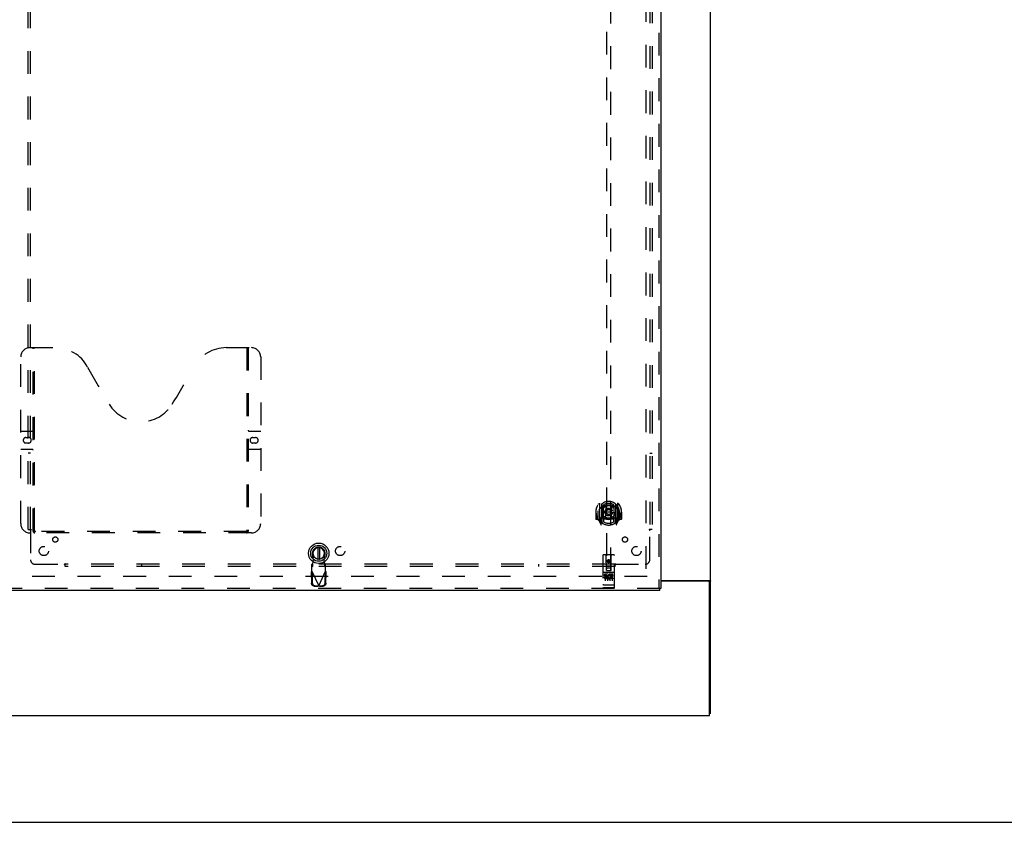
# Model space of a CAD drawing. Header units: inches. Extents: x 0 to 224, y 0 to 145.
# Tile 61 of 78: x 115 to 168, y 0 to 43. Entities that reach past the tile are written whole.
import ezdxf

# ---------------------------------------------------------------- set-up
doc = ezdxf.new("R2010")
doc.units = ezdxf.units.IN
doc.header["$LTSCALE"] = 12.302632
doc.header["$MEASUREMENT"] = 0
doc.linetypes.add('HIDDEN', pattern=[0.2, 0.1, -0.1])
doc.layers.get('0').update_dxf_attribs({"linetype": 'CONTINUOUS'})
for name, color, linetype in [('DEFAULT_2', 8, 'HIDDEN'), ('MAIN_DOOR_ASSEMBLY', 7, 'CONTINUOUS'), ('SUBPANELS', 7, 'CONTINUOUS')]:
    doc.layers.add(name, color=color, linetype=linetype)

msp = doc.modelspace()

# ---------------------------------------------------------------- linework, layer by layer
at = {"color": 7, "linetype": 'Continuous'}
for p, q in [((152.257, 5.876), (152.257, 89.668)), ((149.57, 13.064), (152.187, 13.064)), ((152.143, 13.012), (149.57, 13.012)), ((152.153, 13.024), (152.257, 13.024)), ((152.205, 5.772), (152.205, 12.95)), ((152.257, 5.876), (152.205, 5.876)), ((34.809, 5.772), (152.205, 5.772)), ((0, 0), (223.684, 0))]:
    msp.add_line(p, q, dxfattribs=at)
at = {"color": 3, "linetype": 'Continuous'}
msp.add_line((152.153, 13.024), (152.153, 13.012), dxfattribs=at)
for points in [[(152.113, 13.064), (152.113, 13.062), (152.113, 13.06), (152.114, 13.058), (152.114, 13.056), (152.115, 13.055), (152.116, 13.053), (152.118, 13.051), (152.119, 13.05), (152.121, 13.048), (152.124, 13.046), (152.126, 13.045), (152.128, 13.044), (152.13, 13.042), (152.133, 13.041), (152.138, 13.039)], [(152.138, 13.039), (152.14, 13.037), (152.143, 13.036), (152.145, 13.035), (152.147, 13.033), (152.149, 13.032), (152.151, 13.03), (152.152, 13.028), (152.153, 13.027), (152.153, 13.025), (152.153, 13.024)]]:
    msp.add_lwpolyline(points, dxfattribs=at)
at = {"color": 7, "linetype": 'Continuous'}
for points in [[(152.187, 13.064), (152.189, 13.063), (152.192, 13.061), (152.195, 13.06), (152.198, 13.058), (152.202, 13.057), (152.205, 13.055), (152.209, 13.054), (152.214, 13.052)], [(152.214, 13.052), (152.222, 13.05), (152.226, 13.048), (152.229, 13.047), (152.233, 13.046), (152.236, 13.044), (152.24, 13.043), (152.242, 13.042), (152.245, 13.04), (152.248, 13.038), (152.25, 13.037), (152.252, 13.035), (152.254, 13.033), (152.255, 13.032), (152.256, 13.03), (152.257, 13.028), (152.257, 13.026), (152.257, 13.024)]]:
    msp.add_lwpolyline(points, dxfattribs=at)
msp.add_arc((152.143, 12.95), 0.0625, 0, 90, dxfattribs=at)
at = {"layer": 'DEFAULT_2', "color": 8, "linetype": 'HIDDEN'}
for p, q in [((148.757, 86.272), (148.757, 13.272)), ((148.84, 13.272), (113.903, 13.272))]:
    msp.add_line(p, q, dxfattribs=at)
at = {"layer": 'MAIN_DOOR_ASSEMBLY', "color": 8, "linetype": 'HIDDEN'}
for p, q in [((149.466, 86.918), (149.466, 12.626)), ((146.632, 47.601), (146.632, 13.599)), ((146.882, 13.599), (146.882, 47.601)), ((115.506, 25.626), (116.861, 25.626)), ((115.681, 15.716), (115.681, 25.626)), ((115.761, 15.746), (115.761, 25.626)), ((126.111, 25.626), (127.466, 25.626)), ((127.211, 25.626), (127.211, 15.746)), ((127.291, 25.626), (127.291, 15.716)), ((115.006, 16.126), (115.006, 25.126)), ((127.966, 25.126), (127.966, 16.126)), ((115.006, 21.126), (115.641, 21.126)), ((115.293, 20.776), (115.43, 20.776)), ((127.331, 21.126), (127.966, 21.126)), ((127.543, 20.776), (127.68, 20.776)), ((115.43, 20.476), (115.293, 20.476)), ((127.68, 20.476), (127.543, 20.476)), ((115.641, 20.126), (115.006, 20.126)), ((127.966, 20.126), (127.331, 20.126)), ((146.257, 17.227), (146.257, 16.26)), ((146.375, 17.173), (146.375, 16.157)), ((146.382, 17.174), (146.382, 16.17)), ((146.475, 16.425), (146.475, 17.057)), ((146.482, 17.134), (146.482, 17.031)), ((146.595, 17.083), (146.625, 16.743)), ((146.92, 17.083), (146.89, 16.743)), ((147.032, 17.031), (147.032, 17.134)), ((147.04, 17.057), (147.04, 16.425)), ((147.132, 17.174), (147.132, 16.17)), ((147.14, 17.173), (147.14, 16.157)), ((147.257, 16.26), (147.257, 17.227)), ((146.072, 16.743), (146.057, 16.743)), ((146.057, 16.743), (146.057, 16.37)), ((146.175, 16.743), (146.19, 16.743)), ((146.175, 16.743), (146.175, 16.355)), ((146.182, 16.815), (146.182, 16.818)), ((146.182, 16.358), (146.182, 16.815)), ((146.594, 16.399), (146.625, 16.743)), ((146.89, 16.743), (146.625, 16.743)), ((146.92, 16.399), (146.89, 16.743)), ((147.34, 16.743), (147.325, 16.743)), ((147.332, 16.815), (147.332, 16.818)), ((147.332, 16.358), (147.332, 16.815)), ((147.34, 16.743), (147.34, 16.355)), ((147.457, 16.743), (147.442, 16.743)), ((147.457, 16.743), (147.457, 16.37)), ((146.175, 16.355), (146.072, 16.355)), ((146.175, 16.355), (146.183, 16.37)), ((146.262, 16.249), (146.332, 16.074)), ((146.375, 16.414), (146.315, 16.414)), ((146.315, 16.414), (146.315, 16.264)), ((146.315, 16.264), (146.375, 16.264)), ((146.352, 16.343), (146.323, 16.297)), ((146.327, 16.289), (146.382, 16.289)), ((146.353, 16.179), (146.358, 16.176)), ((146.36, 16.077), (146.375, 16.157)), ((146.452, 16.12), (146.382, 16.229)), ((146.385, 16.402), (146.385, 16.195)), ((146.475, 16.415), (146.402, 16.415)), ((146.471, 16.422), (146.405, 16.422)), ((146.482, 16.47), (146.482, 16.217)), ((147.032, 16.217), (147.032, 16.47)), ((147.112, 16.415), (147.04, 16.415)), ((147.11, 16.422), (147.044, 16.422)), ((147.132, 16.229), (147.062, 16.12)), ((147.13, 16.195), (147.13, 16.402)), ((147.132, 16.289), (147.187, 16.289)), ((147.2, 16.414), (147.14, 16.414)), ((147.14, 16.264), (147.2, 16.264)), ((147.14, 16.157), (147.154, 16.077)), ((147.161, 16.178), (147.161, 16.179)), ((147.161, 16.179), (147.161, 16.179)), ((147.161, 16.179), (147.161, 16.179)), ((147.191, 16.297), (147.162, 16.343)), ((147.183, 16.074), (147.253, 16.249)), ((147.2, 16.264), (147.2, 16.414)), ((147.332, 16.37), (147.34, 16.355)), ((147.442, 16.355), (147.34, 16.355)), ((127.466, 15.626), (115.506, 15.626)), ((127.207, 15.706), (115.765, 15.706)), ((130.825, 14.168), (130.771, 14.463)), ((131.43, 14.463), (131.376, 14.168)), ((146.445, 14.409), (146.445, 12.684)), ((147.04, 14.439), (146.475, 14.439)), ((146.631, 13.599), (146.627, 14.409)), ((146.884, 13.599), (146.887, 14.409)), ((147.07, 12.684), (147.07, 14.409)), ((130.772, 13.967), (130.726, 13.926)), ((130.726, 13.552), (130.726, 13.926)), ((130.772, 13.812), (130.772, 13.967)), ((130.787, 13.971), (130.825, 14.168)), ((131.376, 14.168), (131.414, 13.971)), ((131.474, 13.926), (131.428, 13.967)), ((131.428, 13.967), (131.428, 13.812)), ((131.474, 13.552), (131.474, 13.926)), ((146.63, 13.849), (146.885, 13.849)), ((146.757, 14.172), (146.695, 14.136)), ((146.695, 14.136), (146.705, 14.13)), ((146.695, 14.136), (146.695, 14.064)), ((146.695, 14.064), (146.705, 14.069)), ((146.695, 14.064), (146.757, 14.028)), ((146.757, 14.16), (146.705, 14.13)), ((146.705, 14.13), (146.705, 14.069)), ((146.705, 14.069), (146.757, 14.039)), ((146.82, 14.136), (146.757, 14.172)), ((146.757, 14.172), (146.757, 14.16)), ((146.81, 14.13), (146.757, 14.16)), ((146.757, 14.039), (146.81, 14.069)), ((146.757, 14.028), (146.82, 14.064)), ((146.757, 14.028), (146.757, 14.039)), ((146.82, 14.136), (146.81, 14.13)), ((146.81, 14.069), (146.81, 14.13)), ((146.82, 14.064), (146.81, 14.069)), ((146.82, 14.064), (146.82, 14.136)), ((130.698, 13.504), (130.74, 13.524)), ((130.698, 13.504), (130.708, 12.914)), ((130.726, 13.771), (130.772, 13.812)), ((130.726, 13.552), (131.1, 12.765)), ((130.74, 13.524), (130.75, 12.933)), ((131.1, 12.765), (131.474, 13.552)), ((131.428, 13.812), (131.474, 13.771)), ((131.451, 12.933), (131.461, 13.524)), ((131.461, 13.524), (131.503, 13.504)), ((131.492, 12.914), (131.503, 13.504)), ((147.04, 13.482), (146.475, 13.482)), ((146.613, 13.36), (146.52, 13.36)), ((146.52, 13.36), (146.52, 13.318)), ((146.613, 13.318), (146.52, 13.318)), ((146.546, 13.466), (146.718, 13.466)), ((146.57, 13.352), (146.57, 13.046)), ((146.631, 13.599), (146.632, 13.599)), ((146.632, 13.599), (146.882, 13.599)), ((146.842, 13.724), (146.672, 13.724)), ((146.695, 13.352), (146.695, 13.046)), ((146.796, 13.466), (146.968, 13.466)), ((146.82, 13.352), (146.82, 13.046)), ((146.833, 13.325), (146.82, 13.306)), ((146.829, 13.35), (146.833, 13.348)), ((146.989, 13.36), (146.833, 13.36)), ((146.833, 13.36), (146.833, 13.348)), ((146.833, 13.325), (146.833, 13.147)), ((146.989, 13.318), (146.876, 13.318)), ((146.876, 13.318), (146.876, 13.275)), ((146.882, 13.599), (146.884, 13.599)), ((146.945, 13.352), (146.945, 13.046)), ((146.989, 13.36), (146.989, 13.318)), ((130.904, 12.774), (131.097, 12.771)), ((131.097, 12.771), (131.056, 12.751)), ((131.1, 12.765), (131.078, 12.758)), ((131.115, 12.76), (131.1, 12.765)), ((131.103, 12.771), (131.296, 12.774)), ((131.145, 12.751), (131.103, 12.771)), ((146.463, 12.813), (146.462, 12.813)), ((146.462, 12.813), (146.462, 12.813)), ((146.464, 12.813), (146.463, 12.813)), ((146.465, 12.813), (146.464, 12.813)), ((146.466, 12.813), (146.465, 12.813)), ((146.467, 12.813), (146.466, 12.813)), ((146.466, 12.813), (146.466, 12.813)), ((146.468, 12.813), (146.467, 12.813)), ((146.47, 12.813), (146.469, 12.813)), ((146.471, 12.813), (146.47, 12.813)), ((146.472, 12.812), (146.471, 12.813)), ((146.473, 12.812), (146.472, 12.812)), ((146.474, 12.812), (146.473, 12.812)), ((146.473, 12.812), (146.473, 12.812)), ((147.04, 12.812), (146.474, 12.812)), ((146.617, 13.275), (146.57, 13.275)), ((146.613, 13.234), (146.584, 13.234)), ((146.677, 13.19), (146.584, 13.19)), ((146.677, 13.147), (146.584, 13.147)), ((146.677, 13.19), (146.677, 13.147)), ((146.809, 13.195), (146.825, 13.156)), ((146.989, 13.147), (146.833, 13.147)), ((146.968, 13.275), (146.876, 13.275)), ((146.968, 13.232), (146.876, 13.232)), ((146.876, 13.232), (146.876, 13.19)), ((146.989, 13.19), (146.876, 13.19)), ((146.968, 13.275), (146.968, 13.232)), ((146.989, 13.19), (146.989, 13.147)), ((147.04, 12.812), (147.041, 12.812)), ((147.041, 12.812), (147.042, 12.812)), ((147.041, 12.812), (147.041, 12.812)), ((147.042, 12.812), (147.043, 12.813)), ((147.043, 12.813), (147.044, 12.813)), ((147.045, 12.813), (147.046, 12.813)), ((147.046, 12.813), (147.047, 12.813)), ((147.047, 12.813), (147.048, 12.813)), ((147.048, 12.813), (147.049, 12.813)), ((147.048, 12.813), (147.048, 12.813)), ((147.049, 12.813), (147.05, 12.813)), ((147.05, 12.813), (147.051, 12.813)), ((147.051, 12.813), (147.052, 12.813)), ((147.052, 12.813), (147.053, 12.813)), ((147.052, 12.813), (147.052, 12.813)), ((147.053, 12.813), (147.054, 12.813)), ((149.528, 12.626), (112.674, 12.626)), ((130.863, 12.755), (131.056, 12.751)), ((131.13, 12.756), (131.115, 12.76)), ((131.145, 12.751), (131.13, 12.756)), ((131.145, 12.751), (131.338, 12.755)), ((147.04, 12.654), (146.475, 12.654))]:
    msp.add_line(p, q, dxfattribs=at)
at = {"layer": 'MAIN_DOOR_ASSEMBLY', "color": 3, "linetype": 'Continuous'}
for p, q in [((149.57, 86.918), (149.57, 12.626)), ((149.528, 12.522), (112.674, 12.522))]:
    msp.add_line(p, q, dxfattribs=at)
at = {"layer": 'MAIN_DOOR_ASSEMBLY', "color": 7, "linetype": 'Continuous'}
for p, q in [((131.061, 14.835), (131.061, 14.21)), ((131.14, 14.835), (131.14, 14.21)), ((149.57, 12.626), (149.528, 12.626)), ((149.528, 12.522), (149.528, 12.626))]:
    msp.add_line(p, q, dxfattribs=at)
at = {"layer": 'MAIN_DOOR_ASSEMBLY', "color": 8, "linetype": 'HIDDEN'}
for points in [[(146.212, 17.182), (146.212, 17.183), (146.213, 17.184), (146.214, 17.185), (146.215, 17.186), (146.215, 17.186), (146.216, 17.187), (146.217, 17.188), (146.218, 17.189), (146.218, 17.189), (146.219, 17.19), (146.22, 17.191), (146.221, 17.192), (146.221, 17.192), (146.222, 17.193), (146.223, 17.194), (146.224, 17.194), (146.225, 17.195), (146.225, 17.196), (146.226, 17.196), (146.227, 17.197), (146.228, 17.198), (146.229, 17.198), (146.23, 17.199), (146.231, 17.199), (146.231, 17.2), (146.232, 17.2), (146.233, 17.201), (146.234, 17.201), (146.235, 17.202), (146.236, 17.202), (146.237, 17.203), (146.238, 17.203), (146.239, 17.204), (146.24, 17.204)], [(146.569, 17.1), (146.575, 17.102), (146.58, 17.103), (146.585, 17.105), (146.591, 17.106), (146.596, 17.107), (146.602, 17.108), (146.607, 17.11), (146.613, 17.111), (146.618, 17.112), (146.624, 17.113), (146.629, 17.114), (146.635, 17.115), (146.64, 17.116), (146.646, 17.117), (146.651, 17.118), (146.657, 17.119), (146.662, 17.119), (146.668, 17.12), (146.673, 17.121), (146.679, 17.122), (146.685, 17.122), (146.69, 17.123), (146.696, 17.123), (146.701, 17.124), (146.707, 17.124), (146.712, 17.125), (146.718, 17.125), (146.724, 17.125), (146.729, 17.125), (146.735, 17.126), (146.74, 17.126), (146.746, 17.126), (146.752, 17.126), (146.757, 17.126), (146.763, 17.126), (146.768, 17.126), (146.774, 17.126), (146.78, 17.126), (146.785, 17.125), (146.791, 17.125), (146.796, 17.125), (146.802, 17.125), (146.808, 17.124), (146.813, 17.124), (146.819, 17.123), (146.824, 17.123), (146.83, 17.122), (146.835, 17.122), (146.841, 17.121), (146.846, 17.12), (146.852, 17.119), (146.858, 17.119), (146.863, 17.118), (146.869, 17.117), (146.874, 17.116), (146.88, 17.115), (146.885, 17.114), (146.891, 17.113), (146.896, 17.112), (146.902, 17.111), (146.907, 17.11), (146.913, 17.108), (146.918, 17.107), (146.923, 17.106), (146.929, 17.105), (146.934, 17.103), (146.94, 17.102), (146.945, 17.1)], [(147.275, 17.204), (147.276, 17.204), (147.277, 17.203), (147.278, 17.203), (147.278, 17.202), (147.279, 17.202), (147.28, 17.201), (147.281, 17.201), (147.282, 17.2), (147.283, 17.2), (147.284, 17.199), (147.285, 17.199), (147.286, 17.198), (147.286, 17.198), (147.287, 17.197), (147.288, 17.196), (147.289, 17.196), (147.29, 17.195), (147.291, 17.194), (147.291, 17.194), (147.292, 17.193), (147.293, 17.192), (147.294, 17.192), (147.295, 17.191), (147.295, 17.19), (147.296, 17.189), (147.297, 17.189), (147.298, 17.188), (147.298, 17.187), (147.299, 17.186), (147.3, 17.186), (147.3, 17.185), (147.301, 17.184), (147.302, 17.183), (147.303, 17.182)], [(146.303, 16.958), (146.301, 16.957), (146.3, 16.956), (146.298, 16.954), (146.297, 16.953), (146.295, 16.951), (146.293, 16.95), (146.292, 16.948), (146.29, 16.946), (146.288, 16.945), (146.286, 16.943), (146.285, 16.941), (146.283, 16.939), (146.281, 16.937), (146.279, 16.935), (146.277, 16.932), (146.275, 16.93), (146.273, 16.927), (146.271, 16.925), (146.269, 16.922), (146.267, 16.92), (146.264, 16.917), (146.262, 16.914), (146.26, 16.911), (146.257, 16.907), (146.255, 16.904), (146.253, 16.901), (146.25, 16.897), (146.248, 16.893), (146.245, 16.889), (146.242, 16.885), (146.239, 16.881), (146.237, 16.877), (146.234, 16.872), (146.231, 16.867), (146.228, 16.862), (146.225, 16.857)], [(147.29, 16.857), (147.287, 16.862), (147.284, 16.867), (147.281, 16.872), (147.278, 16.877), (147.275, 16.881), (147.272, 16.885), (147.27, 16.889), (147.267, 16.893), (147.264, 16.897), (147.262, 16.901), (147.259, 16.904), (147.257, 16.907), (147.255, 16.911), (147.252, 16.914), (147.25, 16.917), (147.248, 16.919), (147.246, 16.922), (147.244, 16.925), (147.242, 16.927), (147.239, 16.93), (147.237, 16.932), (147.235, 16.935), (147.234, 16.937), (147.232, 16.939), (147.23, 16.941), (147.228, 16.943), (147.226, 16.945), (147.224, 16.946), (147.223, 16.948), (147.221, 16.95), (147.219, 16.951), (147.218, 16.953), (147.216, 16.954), (147.215, 16.956), (147.213, 16.957), (147.212, 16.958)], [(146.24, 16.283), (146.239, 16.283), (146.238, 16.284), (146.237, 16.284), (146.236, 16.285), (146.235, 16.285), (146.234, 16.286), (146.233, 16.286), (146.232, 16.287), (146.231, 16.287), (146.231, 16.288), (146.23, 16.288), (146.229, 16.289), (146.228, 16.289), (146.227, 16.29), (146.226, 16.291), (146.225, 16.291), (146.225, 16.292), (146.224, 16.293), (146.223, 16.293), (146.222, 16.294), (146.221, 16.295), (146.221, 16.295), (146.22, 16.296), (146.219, 16.297), (146.218, 16.297), (146.218, 16.298), (146.217, 16.299), (146.216, 16.3), (146.215, 16.301), (146.215, 16.301), (146.214, 16.302), (146.213, 16.303), (146.212, 16.304), (146.212, 16.305)], [(147.303, 16.305), (147.302, 16.304), (147.301, 16.303), (147.3, 16.302), (147.3, 16.301), (147.299, 16.301), (147.298, 16.3), (147.298, 16.299), (147.297, 16.298), (147.296, 16.297), (147.295, 16.297), (147.295, 16.296), (147.294, 16.295), (147.293, 16.295), (147.292, 16.294), (147.291, 16.293), (147.291, 16.293), (147.29, 16.292), (147.289, 16.291), (147.288, 16.291), (147.287, 16.29), (147.286, 16.289), (147.286, 16.289), (147.285, 16.288), (147.284, 16.288), (147.283, 16.287), (147.282, 16.287), (147.281, 16.286), (147.28, 16.286), (147.279, 16.285), (147.278, 16.285), (147.278, 16.284), (147.277, 16.284), (147.276, 16.283), (147.275, 16.283)], [(115.671, 15.746), (115.687, 15.735), (115.703, 15.726), (115.719, 15.718), (115.735, 15.711), (115.75, 15.707), (115.765, 15.706)], [(127.207, 15.706), (127.222, 15.707), (127.238, 15.711), (127.253, 15.718), (127.269, 15.726), (127.285, 15.735), (127.301, 15.746)], [(130.772, 13.812), (130.773, 13.816), (130.775, 13.821), (130.776, 13.828), (130.777, 13.836), (130.778, 13.845), (130.779, 13.856), (130.78, 13.868), (130.781, 13.88), (130.782, 13.894), (130.783, 13.909), (130.784, 13.924), (130.785, 13.939), (130.787, 13.971)], [(130.787, 13.971), (130.785, 13.97), (130.782, 13.97), (130.78, 13.969), (130.777, 13.968), (130.775, 13.968), (130.772, 13.967)], [(131.428, 13.967), (131.426, 13.968), (131.424, 13.968), (131.421, 13.969), (131.419, 13.97), (131.416, 13.97), (131.414, 13.971)], [(131.414, 13.971), (131.415, 13.955), (131.417, 13.924)], [(131.417, 13.924), (131.418, 13.909), (131.419, 13.894), (131.42, 13.88), (131.421, 13.868), (131.422, 13.856), (131.423, 13.845), (131.424, 13.836), (131.425, 13.828), (131.426, 13.821), (131.427, 13.816), (131.428, 13.812)], [(130.698, 13.504), (130.703, 13.512), (130.707, 13.52), (130.712, 13.528)], [(130.712, 13.528), (130.722, 13.544), (130.726, 13.552)], [(131.474, 13.552), (131.484, 13.536), (131.489, 13.528), (131.493, 13.52), (131.498, 13.512), (131.503, 13.504)], [(146.54, 13.465), (146.54, 13.465), (146.54, 13.465), (146.54, 13.465), (146.54, 13.465), (146.54, 13.465), (146.54, 13.466), (146.54, 13.466), (146.54, 13.466), (146.541, 13.466), (146.541, 13.466), (146.541, 13.466), (146.541, 13.466), (146.541, 13.466), (146.541, 13.466), (146.541, 13.466), (146.541, 13.466), (146.541, 13.466), (146.542, 13.466), (146.542, 13.466), (146.542, 13.466), (146.542, 13.466), (146.542, 13.466), (146.542, 13.466), (146.542, 13.466), (146.543, 13.466), (146.543, 13.466), (146.543, 13.466), (146.543, 13.466), (146.543, 13.466), (146.543, 13.466), (146.543, 13.466), (146.544, 13.466), (146.544, 13.466), (146.544, 13.466), (146.544, 13.466), (146.544, 13.466), (146.544, 13.466), (146.545, 13.466), (146.545, 13.466), (146.545, 13.466), (146.545, 13.466), (146.545, 13.466), (146.546, 13.466), (146.546, 13.466), (146.546, 13.466)], [(146.718, 13.466), (146.718, 13.466), (146.719, 13.466), (146.719, 13.466), (146.719, 13.466), (146.719, 13.466), (146.719, 13.466), (146.72, 13.466), (146.72, 13.466), (146.72, 13.466), (146.72, 13.466), (146.72, 13.466), (146.72, 13.466), (146.721, 13.466), (146.721, 13.466), (146.721, 13.466), (146.721, 13.466), (146.721, 13.466), (146.721, 13.466), (146.722, 13.466), (146.722, 13.466), (146.722, 13.466), (146.722, 13.466), (146.722, 13.466), (146.722, 13.466), (146.722, 13.466), (146.723, 13.466), (146.723, 13.466), (146.723, 13.466), (146.723, 13.466), (146.723, 13.466), (146.723, 13.466), (146.723, 13.466), (146.723, 13.466), (146.724, 13.466), (146.724, 13.466), (146.724, 13.466), (146.724, 13.466), (146.724, 13.466), (146.724, 13.466), (146.724, 13.466), (146.724, 13.465), (146.724, 13.465), (146.724, 13.465), (146.725, 13.465), (146.725, 13.465), (146.725, 13.465)], [(146.79, 13.465), (146.79, 13.465), (146.79, 13.465), (146.79, 13.465), (146.79, 13.465), (146.79, 13.465), (146.79, 13.466), (146.79, 13.466), (146.79, 13.466), (146.791, 13.466), (146.791, 13.466), (146.791, 13.466), (146.791, 13.466), (146.791, 13.466), (146.791, 13.466), (146.791, 13.466), (146.791, 13.466), (146.791, 13.466), (146.792, 13.466), (146.792, 13.466), (146.792, 13.466), (146.792, 13.466), (146.792, 13.466), (146.792, 13.466), (146.792, 13.466), (146.793, 13.466), (146.793, 13.466), (146.793, 13.466), (146.793, 13.466), (146.793, 13.466), (146.793, 13.466), (146.793, 13.466), (146.794, 13.466), (146.794, 13.466), (146.794, 13.466), (146.794, 13.466), (146.794, 13.466), (146.794, 13.466), (146.795, 13.466), (146.795, 13.466), (146.795, 13.466), (146.795, 13.466), (146.795, 13.466), (146.796, 13.466), (146.796, 13.466), (146.796, 13.466)], [(146.968, 13.466), (146.968, 13.466), (146.969, 13.466), (146.969, 13.466), (146.969, 13.466), (146.969, 13.466), (146.969, 13.466), (146.97, 13.466), (146.97, 13.466), (146.97, 13.466), (146.97, 13.466), (146.97, 13.466), (146.97, 13.466), (146.971, 13.466), (146.971, 13.466), (146.971, 13.466), (146.971, 13.466), (146.971, 13.466), (146.971, 13.466), (146.972, 13.466), (146.972, 13.466), (146.972, 13.466), (146.972, 13.466), (146.972, 13.466), (146.972, 13.466), (146.972, 13.466), (146.973, 13.466), (146.973, 13.466), (146.973, 13.466), (146.973, 13.466), (146.973, 13.466), (146.973, 13.466), (146.973, 13.466), (146.973, 13.466), (146.974, 13.466), (146.974, 13.466), (146.974, 13.466), (146.974, 13.466), (146.974, 13.466), (146.974, 13.466), (146.974, 13.466), (146.974, 13.465), (146.974, 13.465), (146.974, 13.465), (146.975, 13.465), (146.975, 13.465), (146.975, 13.465)], [(130.863, 12.755), (130.848, 12.756), (130.833, 12.758), (130.819, 12.762), (130.804, 12.768), (130.791, 12.774), (130.778, 12.783), (130.766, 12.792), (130.755, 12.802), (130.744, 12.814), (130.735, 12.826), (130.728, 12.84), (130.721, 12.854), (130.716, 12.868), (130.712, 12.883), (130.709, 12.898), (130.708, 12.914)], [(130.75, 12.933), (130.751, 12.918), (130.753, 12.903), (130.757, 12.888), (130.762, 12.873), (130.769, 12.859), (130.777, 12.846), (130.786, 12.834), (130.796, 12.822), (130.807, 12.812), (130.82, 12.802), (130.832, 12.794), (130.846, 12.787), (130.86, 12.782), (130.875, 12.778), (130.889, 12.775), (130.904, 12.774)], [(131.296, 12.774), (131.311, 12.775), (131.326, 12.778), (131.341, 12.782), (131.355, 12.787), (131.368, 12.794), (131.381, 12.802), (131.393, 12.812), (131.405, 12.822), (131.415, 12.834), (131.424, 12.846), (131.432, 12.859), (131.438, 12.873), (131.444, 12.888), (131.447, 12.903), (131.45, 12.918), (131.451, 12.933)], [(131.492, 12.914), (131.491, 12.898), (131.489, 12.883), (131.485, 12.868), (131.48, 12.854), (131.473, 12.84), (131.465, 12.826), (131.456, 12.814), (131.446, 12.802), (131.435, 12.792), (131.423, 12.783), (131.41, 12.774), (131.396, 12.768), (131.382, 12.762), (131.368, 12.758), (131.353, 12.756), (131.338, 12.755)], [(146.462, 12.813), (146.461, 12.813), (146.461, 12.813), (146.46, 12.813), (146.46, 12.813), (146.459, 12.813), (146.459, 12.814), (146.459, 12.814), (146.458, 12.814), (146.458, 12.814), (146.458, 12.814), (146.457, 12.814), (146.457, 12.814), (146.457, 12.814), (146.456, 12.814), (146.456, 12.814), (146.456, 12.814), (146.455, 12.814), (146.455, 12.814), (146.455, 12.814), (146.454, 12.814), (146.454, 12.814), (146.454, 12.815), (146.453, 12.815), (146.453, 12.815), (146.453, 12.815), (146.453, 12.815), (146.452, 12.815), (146.452, 12.815), (146.452, 12.815), (146.452, 12.815), (146.451, 12.815), (146.451, 12.815), (146.451, 12.815), (146.45, 12.816), (146.45, 12.816), (146.45, 12.816), (146.45, 12.816), (146.45, 12.816), (146.449, 12.816), (146.449, 12.816), (146.449, 12.816), (146.449, 12.816), (146.448, 12.816), (146.448, 12.816), (146.448, 12.816), (146.448, 12.817), (146.448, 12.817), (146.447, 12.817), (146.447, 12.817), (146.447, 12.817), (146.447, 12.817), (146.447, 12.817), (146.447, 12.817), (146.447, 12.817), (146.446, 12.817), (146.446, 12.818), (146.446, 12.818), (146.446, 12.818), (146.446, 12.818), (146.446, 12.818), (146.446, 12.818), (146.446, 12.818), (146.445, 12.818), (146.445, 12.818), (146.445, 12.818), (146.445, 12.819), (146.445, 12.819), (146.445, 12.819), (146.445, 12.819), (146.445, 12.819), (146.445, 12.819), (146.445, 12.819), (146.445, 12.819), (146.445, 12.819), (146.445, 12.819), (146.445, 12.82), (146.445, 12.82), (146.445, 12.82), (146.445, 12.82)], [(146.469, 12.813), (146.468, 12.813), (146.468, 12.813)], [(147.044, 12.813), (147.044, 12.813), (147.045, 12.813)], [(147.054, 12.813), (147.054, 12.813), (147.055, 12.813), (147.055, 12.813), (147.055, 12.814), (147.056, 12.814), (147.056, 12.814), (147.056, 12.814), (147.057, 12.814), (147.057, 12.814), (147.057, 12.814), (147.058, 12.814), (147.058, 12.814), (147.058, 12.814), (147.059, 12.814), (147.059, 12.814), (147.059, 12.814), (147.06, 12.814), (147.06, 12.814), (147.06, 12.814), (147.061, 12.815), (147.061, 12.815), (147.061, 12.815), (147.061, 12.815), (147.062, 12.815), (147.062, 12.815), (147.062, 12.815), (147.063, 12.815), (147.063, 12.815), (147.063, 12.815), (147.063, 12.815), (147.064, 12.815), (147.064, 12.816), (147.064, 12.816), (147.064, 12.816), (147.065, 12.816), (147.065, 12.816), (147.065, 12.816), (147.065, 12.816), (147.066, 12.816), (147.066, 12.816), (147.066, 12.816), (147.066, 12.816), (147.066, 12.816), (147.067, 12.817), (147.067, 12.817), (147.067, 12.817), (147.067, 12.817), (147.067, 12.817), (147.067, 12.817), (147.068, 12.817), (147.068, 12.817), (147.068, 12.817), (147.068, 12.817), (147.068, 12.818), (147.068, 12.818), (147.068, 12.818), (147.069, 12.818), (147.069, 12.818), (147.069, 12.818), (147.069, 12.818), (147.069, 12.818), (147.069, 12.818), (147.069, 12.818), (147.069, 12.819), (147.069, 12.819), (147.069, 12.819), (147.069, 12.819), (147.069, 12.819), (147.07, 12.819), (147.07, 12.819), (147.07, 12.819), (147.07, 12.819), (147.07, 12.819), (147.07, 12.82), (147.07, 12.82), (147.07, 12.82), (147.07, 12.82)], [(131.078, 12.758), (131.063, 12.753), (131.056, 12.751)]]:
    msp.add_lwpolyline(points, dxfattribs=at)
for centre, radius in [((146.757, 16.75), 0.35), ((146.757, 16.75), 0.335), ((146.757, 16.75), 0.205), ((146.757, 16.75), 0.133), ((146.757, 14.099), 0.085), ((146.757, 14.099), 0.0845)]:
    msp.add_circle(centre, radius, dxfattribs=at)
at = {"layer": 'MAIN_DOOR_ASSEMBLY', "color": 7, "linetype": 'Continuous'}
for radius in [0.551, 0.433, 0.329, 0.317]:
    msp.add_circle((131.1, 14.523), radius, dxfattribs=at)
at = {"layer": 'MAIN_DOOR_ASSEMBLY', "color": 8, "linetype": 'HIDDEN'}
for centre, radius, start, end in [((115.506, 25.126), 0.5, 90, 180), ((116.861, 23.626), 2, 28.4813, 90), ((126.111, 23.626), 2, 90, 151.5187), ((127.466, 25.126), 0.5, 0, 90), ((153.169, 43.324), 39.307, 208.4813, 211.8705), ((89.803, 43.324), 39.307, 328.1295, 331.5187), ((121.486, 23.626), 2, 211.8705, 328.1295), ((115.293, 20.626), 0.15, 90, 270), ((115.43, 20.626), 0.15, 270, 90), ((115.641, 21.166), 0.04, 270, 360), ((127.331, 21.166), 0.04, 180, 270), ((127.543, 20.626), 0.15, 90, 270), ((127.68, 20.626), 0.15, 270, 90), ((115.641, 20.086), 0.04, 0, 90), ((127.331, 20.086), 0.04, 90, 180), ((146.757, 16.743), 0.7, 305.5126, 234.4874), ((146.757, 16.741), 0.583, 0.2464, 179.7536), ((146.757, 16.74), 0.58, 7.6622, 172.3378), ((146.272, 17.227), 0.015, 135.0748, 180), ((146.757, 16.426), 0.7, 49.529, 130.471), ((146.39, 17.173), 0.015, 130.3587, 180), ((146.402, 17.174), 0.02, 129.3378, 179.9984), ((146.49, 17.057), 0.015, 112.9863, 180), ((146.757, 16.74), 0.48, 55.0461, 124.9539), ((146.512, 17.031), 0.03, 180, 311.1261), ((146.757, 16.75), 0.343, 48.8739, 131.1261), ((146.575, 17.081), 0.02, 5.0796, 105.5752), ((146.94, 17.081), 0.02, 74.4248, 174.9204), ((147.002, 17.031), 0.03, 228.8739, 360), ((147.025, 17.057), 0.015, 0, 67.0137), ((147.112, 17.174), 0.02, 0, 50.6594), ((147.125, 17.173), 0.015, 0, 49.6413), ((147.242, 17.227), 0.015, 0, 44.9252), ((146.757, 16.743), 0.685, 180, 213.0115), ((146.202, 16.815), 0.02, 172.3378, 180), ((146.757, 17.056), 0.7, 233.2319, 306.7681), ((146.512, 16.47), 0.03, 48.8739, 180), ((146.757, 16.75), 0.343, 228.8739, 311.1261), ((147.002, 16.47), 0.03, 0, 131.1261), ((147.312, 16.815), 0.02, 0, 7.6622), ((146.757, 16.743), 0.685, 326.9885, 360), ((115.506, 16.126), 0.5, 180, 270), ((127.466, 16.126), 0.5, 270, 360), ((146.072, 16.37), 0.015, 180, 270), ((146.202, 16.358), 0.02, 180, 215.2961), ((146.757, 16.75), 0.7, 215.2961, 324.7039), ((146.272, 16.26), 0.015, 180, 224.9252), ((146.327, 16.294), 0.005, 147.3208, 270), ((146.346, 16.079), 0.015, 201.8041, 350), ((146.362, 16.19), 0.02, 234.4874, 360), ((146.194, 16.444), 0.188, 327.3208, 360), ((146.365, 16.195), 0.02, 234.7457, 360), ((146.402, 16.395), 0.02, 90, 180), ((146.402, 16.17), 0.02, 180, 238.5295), ((146.405, 16.402), 0.02, 90, 180), ((146.471, 16.402), 0.02, 66.536, 90), ((146.49, 16.425), 0.015, 180, 247.0137), ((146.757, 17.063), 0.7, 246.536, 293.464), ((146.757, 16.75), 0.6, 242.7204, 297.2796), ((146.574, 16.401), 0.02, 254.3869, 354.9204), ((146.94, 16.401), 0.02, 185.0796, 285.6131), ((147.025, 16.425), 0.015, 292.9863, 360), ((147.044, 16.402), 0.02, 90, 113.464), ((147.11, 16.402), 0.02, 0, 90), ((147.112, 16.395), 0.02, 0, 90), ((147.112, 16.17), 0.02, 301.4688, 359.9992), ((147.15, 16.195), 0.02, 180, 305.2543), ((147.32, 16.444), 0.188, 180, 212.6792), ((147.152, 16.19), 0.02, 180, 305.5126), ((147.169, 16.079), 0.015, 190, 338.1959), ((147.187, 16.294), 0.005, 270, 32.6792), ((147.242, 16.26), 0.015, 315.0748, 360), ((147.312, 16.358), 0.02, 324.7039, 360), ((147.442, 16.37), 0.015, 270, 360), ((115.771, 15.716), 0.09, 180, 270), ((115.801, 15.746), 0.04, 180, 270), ((127.171, 15.746), 0.04, 270, 360), ((127.201, 15.716), 0.09, 270, 360), ((131.1, 14.523), 0.335, 349.673, 190.327), ((146.475, 14.409), 0.03, 90, 180), ((146.597, 14.409), 0.03, 0, 90), ((146.917, 14.409), 0.03, 90, 180), ((147.04, 14.409), 0.03, 0, 90), ((146.475, 13.512), 0.03, 180, 270), ((146.613, 13.297), 0.0635, 270, 90), ((146.613, 13.296), 0.0219, 280.307, 90), ((146.672, 13.684), 0.04, 90, 180), ((146.672, 13.639), 0.04, 180, 270), ((146.783, 13.254), 0.107, 64.2636, 293.4027), ((146.783, 13.254), 0.0639, 54.8895, 293.4026), ((146.842, 13.684), 0.04, 0, 90), ((146.842, 13.639), 0.04, 270, 360), ((147.04, 13.512), 0.03, 270, 360), ((146.584, 13.212), 0.0644, 102.2995, 270.0775), ((146.584, 13.212), 0.0219, 89.9011, 270), ((146.475, 12.684), 0.03, 180, 270), ((147.04, 12.684), 0.03, 270, 360)]:
    msp.add_arc(centre, radius, start, end, dxfattribs=at)
at = {"layer": 'MAIN_DOOR_ASSEMBLY', "color": 7, "linetype": 'Continuous'}
msp.add_arc((131.1, 14.523), 0.315, 280.0787, 259.9213, dxfattribs=at)
at = {"layer": 'SUBPANELS', "color": 8, "linetype": 'HIDDEN'}
for p, q in [((115.413, 15.803), (115.413, 83.741)), ((115.538, 15.803), (115.538, 83.741)), ((148.976, 83.741), (148.976, 15.803)), ((149.101, 83.741), (149.101, 15.803)), ((115.538, 19.928), (115.413, 19.928)), ((148.976, 19.928), (149.101, 19.928)), ((115.413, 15.803), (115.5, 15.803)), ((115.5, 15.803), (115.579, 15.803)), ((115.52, 15.786), (115.526, 15.78)), ((115.538, 15.768), (115.538, 14.178)), ((149.014, 15.803), (148.935, 15.803)), ((148.976, 14.178), (148.976, 15.768)), ((149.101, 15.803), (149.014, 15.803)), ((115.788, 13.928), (117.378, 13.928)), ((117.413, 13.89), (117.413, 13.969)), ((147.101, 13.928), (117.413, 13.928)), ((117.413, 13.803), (117.413, 13.89)), ((121.538, 13.928), (121.538, 13.803)), ((142.976, 13.928), (142.976, 13.803)), ((147.101, 13.89), (147.101, 13.969)), ((147.101, 13.803), (147.101, 13.89)), ((147.118, 13.91), (147.124, 13.916)), ((147.136, 13.928), (148.726, 13.928)), ((147.101, 13.803), (117.413, 13.803))]:
    msp.add_line(p, q, dxfattribs=at)
for points in [[(115.5, 15.803), (115.502, 15.802), (115.504, 15.8), (115.506, 15.798), (115.508, 15.797), (115.51, 15.795), (115.512, 15.794), (115.514, 15.792), (115.515, 15.791), (115.517, 15.789), (115.518, 15.788), (115.52, 15.786)], [(115.526, 15.78), (115.528, 15.778), (115.53, 15.776), (115.532, 15.774), (115.534, 15.772), (115.535, 15.771), (115.537, 15.769), (115.538, 15.768)], [(115.558, 15.781), (115.553, 15.778), (115.551, 15.777), (115.548, 15.775), (115.546, 15.774), (115.544, 15.772), (115.542, 15.771), (115.54, 15.769), (115.538, 15.768)], [(115.579, 15.803), (115.579, 15.801), (115.578, 15.8), (115.577, 15.798), (115.576, 15.796), (115.575, 15.795), (115.574, 15.793), (115.572, 15.792), (115.571, 15.79), (115.569, 15.789), (115.568, 15.787), (115.566, 15.786), (115.564, 15.785), (115.562, 15.783), (115.56, 15.782), (115.558, 15.781)], [(148.935, 15.803), (148.936, 15.801), (148.937, 15.8), (148.937, 15.798), (148.938, 15.796), (148.939, 15.795), (148.941, 15.793), (148.942, 15.792), (148.943, 15.79), (148.945, 15.789), (148.947, 15.787), (148.948, 15.786), (148.95, 15.785), (148.952, 15.783), (148.954, 15.782), (148.957, 15.781), (148.961, 15.778)], [(148.961, 15.778), (148.964, 15.777), (148.966, 15.775), (148.968, 15.774), (148.97, 15.772), (148.972, 15.771), (148.974, 15.769), (148.976, 15.768)], [(148.995, 15.786), (148.988, 15.78), (148.986, 15.778), (148.984, 15.776), (148.983, 15.774), (148.981, 15.772), (148.979, 15.771), (148.977, 15.769), (148.976, 15.768)], [(149.014, 15.803), (149.012, 15.802), (149.01, 15.8), (149.008, 15.798), (149.006, 15.797), (149.004, 15.795), (149.003, 15.794), (149.001, 15.792), (148.999, 15.791), (148.998, 15.789), (148.996, 15.788), (148.995, 15.786)], [(117.388, 13.943), (117.387, 13.941), (117.385, 13.938), (117.384, 13.936), (117.382, 13.934), (117.381, 13.932), (117.38, 13.93), (117.378, 13.928)], [(117.396, 13.91), (117.39, 13.916), (117.388, 13.918), (117.386, 13.92), (117.384, 13.922), (117.383, 13.923), (117.381, 13.925), (117.379, 13.927), (117.378, 13.928)], [(117.413, 13.969), (117.412, 13.968), (117.41, 13.968), (117.408, 13.967), (117.407, 13.966), (117.405, 13.965), (117.404, 13.964), (117.402, 13.962), (117.401, 13.961), (117.399, 13.959), (117.398, 13.957), (117.396, 13.956), (117.395, 13.954), (117.394, 13.952), (117.392, 13.95), (117.391, 13.948), (117.388, 13.943)], [(117.413, 13.89), (117.412, 13.892), (117.41, 13.894), (117.409, 13.896), (117.407, 13.898), (117.406, 13.9), (117.404, 13.902), (117.402, 13.903), (117.401, 13.905), (117.399, 13.906), (117.398, 13.908), (117.396, 13.91)], [(147.101, 13.969), (147.103, 13.968), (147.104, 13.968), (147.106, 13.967), (147.108, 13.966), (147.109, 13.965), (147.111, 13.964), (147.112, 13.962), (147.114, 13.961), (147.115, 13.959), (147.117, 13.957), (147.118, 13.956), (147.119, 13.954), (147.121, 13.952), (147.122, 13.95), (147.123, 13.948)], [(147.101, 13.89), (147.103, 13.892), (147.104, 13.894), (147.106, 13.896), (147.107, 13.898), (147.109, 13.9), (147.11, 13.902), (147.112, 13.903), (147.113, 13.905), (147.115, 13.906), (147.116, 13.908), (147.118, 13.91)], [(147.123, 13.948), (147.126, 13.943), (147.128, 13.941), (147.129, 13.938), (147.13, 13.936), (147.132, 13.934), (147.133, 13.932), (147.135, 13.93), (147.136, 13.928)], [(147.124, 13.916), (147.126, 13.918), (147.128, 13.92), (147.13, 13.922), (147.132, 13.923), (147.133, 13.925), (147.135, 13.927), (147.136, 13.928)]]:
    msp.add_lwpolyline(points, dxfattribs=at)
for centre, radius in [((116.257, 14.647), 0.25), ((116.876, 15.266), 0.141), ((132.257, 14.647), 0.25), ((147.638, 15.266), 0.141), ((148.257, 14.647), 0.25)]:
    msp.add_circle(centre, radius, dxfattribs=at)
for centre, start, end in [((115.788, 14.178), 180, 270), ((148.726, 14.178), 270, 360)]:
    msp.add_arc(centre, 0.25, start, end, dxfattribs=at)

doc.saveas('drawing.dxf')
